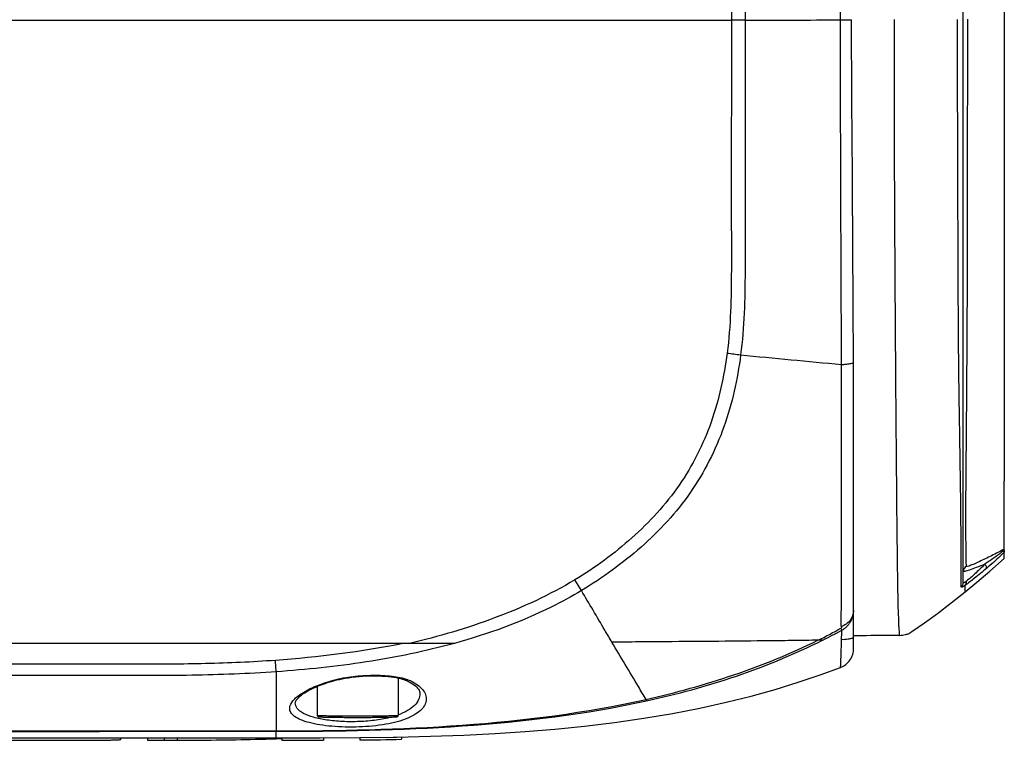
# Model space of a CAD drawing. Header units: millimetres. Extents: x 5828 to 6704, y 123 to 421.
# Tile 144 of 256: x 6387.17 to 6391.43, y 299.38 to 302.5. Entities that reach past the tile are written whole.
import ezdxf

# ---------------------------------------------------------------- set-up
doc = ezdxf.new("R2010")
doc.units = ezdxf.units.MM
doc.layers.add('外形图', color=7, linetype='Continuous')

msp = doc.modelspace()

# ---------------------------------------------------------------- linework, layer by layer
at = {"layer": '外形图', "linetype": 'ByBlock'}
for p, q in [((6391.2545, 300.0637), (6391.2545, 304.9974)), ((6391.432, 304.8711), (6391.432, 300.5034)), ((6390.7222, 302.5006), (6390.7697, 302.5007)), ((6390.7795, 299.7789), (6390.7795, 300.8089)), ((6391.432, 300.1676), (6391.432, 300.5034)), ((6391.432, 300.2028), (6391.432, 300.1953)), ((6389.601, 300.0289), (6389.5727, 300.0755)), ((6391.2626, 300.0234), (6391.262, 300.0517)), ((6390.7795, 299.9424), (6390.7794, 299.9403)), ((6388.2795, 299.6774), (6388.2795, 299.4215)), ((6388.807, 299.6505), (6388.807, 299.4879)), ((6388.457, 299.6143), (6388.457, 299.4879)), ((6388.2795, 299.4215), (6388.2795, 299.4198)), ((6388.2795, 299.3907), (6388.2795, 299.4198)), ((6388.7849, 299.3943), (6388.8009, 299.3946)), ((6388.8213, 299.395), (6388.8213, 299.385)), ((6381.7318, 299.3907), (6388.2795, 299.3907)), ((6387.6059, 299.3849), (6387.6059, 299.3907)), ((6387.7213, 299.3907), (6387.7213, 299.3807)), ((6387.7213, 299.3807), (6387.7933, 299.3807)), ((6387.7933, 299.3907), (6387.7933, 299.3807)), ((6387.8495, 299.3908), (6387.8495, 299.3808)), ((6388.2795, 299.3907), (6388.4698, 299.3911)), ((6388.2795, 299.3873), (6388.3038, 299.3879)), ((6388.3038, 299.3908), (6388.3038, 299.3808)), ((6388.4698, 299.3911), (6388.6413, 299.3923)), ((6388.4833, 299.3911), (6388.4833, 299.3811)), ((6388.6413, 299.3923), (6388.7849, 299.3943)), ((6388.6413, 299.3922), (6388.6413, 299.3822))]:
    msp.add_line(p, q, dxfattribs=at)
for points in [[(6391.2626, 300.0234), (6391.3132, 300.0652), (6391.3694, 300.113), (6391.432, 300.1676)], [(6391.0179, 299.8432), (6391.0312, 299.8519), (6391.0861, 299.8892), (6391.1431, 299.9304), (6391.2022, 299.9753), (6391.2626, 300.0234)], [(6390.7229, 299.6964), (6390.7279, 299.6986), (6390.7339, 299.7016), (6390.7397, 299.7051), (6390.7452, 299.709), (6390.7503, 299.7133), (6390.7551, 299.718), (6390.7596, 299.723), (6390.7636, 299.7284), (6390.7672, 299.734), (6390.7704, 299.7399), (6390.7732, 299.7461), (6390.7754, 299.7524), (6390.7772, 299.7589), (6390.7784, 299.7655), (6390.7792, 299.7721), (6390.7795, 299.7789)], [(6388.8009, 299.3946), (6388.9473, 299.3983), (6389.0919, 299.4036), (6389.2277, 299.4104), (6389.3576, 299.419), (6389.4853, 299.4294), (6389.6141, 299.4423), (6389.7437, 299.458), (6389.8715, 299.4764), (6389.9951, 299.4972), (6390.1136, 299.5201), (6390.227, 299.5452), (6390.3357, 299.5722), (6390.4399, 299.6011), (6390.5398, 299.6318), (6390.6353, 299.6641), (6390.7229, 299.6964)], [(6388.5322, 299.6397), (6388.5417, 299.6421), (6388.5531, 299.6447), (6388.5653, 299.6473), (6388.5783, 299.6496), (6388.5921, 299.6518), (6388.6067, 299.6538), (6388.6221, 299.6556), (6388.6381, 299.6571), (6388.6547, 299.6583), (6388.6717, 299.6592), (6388.6887, 299.6597), (6388.7053, 299.6598), (6388.7213, 299.6595), (6388.7366, 299.6589), (6388.7509, 299.6581), (6388.7642, 299.6569), (6388.7765, 299.6555), (6388.7879, 299.654), (6388.7983, 299.6522), (6388.8079, 299.6503), (6388.8166, 299.6483), (6388.8246, 299.6461), (6388.8317, 299.6439), (6388.8375, 299.6418)], [(6388.3618, 299.5432), (6388.362, 299.5452), (6388.3627, 299.5478), (6388.3641, 299.5508), (6388.3661, 299.5543), (6388.3689, 299.5581), (6388.3723, 299.5622), (6388.3766, 299.5666), (6388.3818, 299.5713), (6388.3879, 299.5763), (6388.3948, 299.5814), (6388.4026, 299.5866), (6388.4113, 299.5919), (6388.4207, 299.5972), (6388.4309, 299.6025), (6388.4418, 299.6077), (6388.4534, 299.6128), (6388.4656, 299.6179), (6388.4782, 299.6227), (6388.4914, 299.6274), (6388.505, 299.6318), (6388.5189, 299.636), (6388.5322, 299.6397)], [(6388.8375, 299.6418), (6388.8459, 299.6383), (6388.8544, 299.6344), (6388.8623, 299.6302), (6388.8696, 299.6258), (6388.8761, 299.6213), (6388.8819, 299.6167), (6388.8869, 299.612), (6388.8913, 299.6071), (6388.8949, 299.6023), (6388.8977, 299.5974), (6388.8998, 299.5926), (6388.901, 299.5879), (6388.9015, 299.5833)]]:
    msp.add_lwpolyline(points, dxfattribs=at)
for centre, radius, start, end in [((6390.2463, 288.8012), 13.6973, 89.73478, 89.98448), ((6389.7419, 456.493), 153.9956, 270.211271, 270.364748), ((6392.8184, 320.3195), 19.4347, 262.35137, 262.52554), ((6407.713, 480.0863), 179.8822, 264.441796, 264.581454), ((6359.1124, 300.8361), 31.6671, 359.9508, 0.32822), ((6391.2794, 300.112), 0.0249, 117.4156, 179.9541), ((6389.5002, 302.0789), 2.5289, 296.4073, 298.9404), ((6389.4369, 302.2275), 2.6989, 296.6029, 298.5829), ((6378.665, 300.1068), 12.0657, 358.62849, 358.81642), ((6387.8007, 316.797), 17.4163, 270.16058, 271.2782), ((6387.8096, 316.4253), 17.0445, 271.27617, 271.57966), ((6388.3038, 346.5549), 47.1741, 270.00008, 270.2181), ((6388.4683, 316.5061), 17.1248, 270.57903, 271.18134)]:
    msp.add_arc(centre, radius, start, end, dxfattribs=at)
for points, knots in [([(6390.2439, 303.7984), (6390.249, 303.6902), (6390.2513, 303.4734), (6390.2504, 303.1484), (6390.2501, 302.8234), (6390.2501, 302.6067), (6390.25, 302.4984)], [0, 0, 0, 0, 0.249995, 0.500008, 0.750012, 1, 1, 1, 1]), ([(6390.3039, 303.7986), (6390.3068, 303.7445), (6390.3093, 303.6362), (6390.3095, 303.4195), (6390.3096, 303.1486), (6390.3095, 302.8235), (6390.3095, 302.6068), (6390.3097, 302.4985)], [0, 0, 0, 0, 0.124994, 0.249997, 0.500007, 0.750012, 1, 1, 1, 1]), ([(6390.7222, 302.5006), (6390.7228, 302.7176), (6390.7231, 303.043), (6390.725, 303.4767), (6390.7257, 303.6934), (6390.7254, 303.8016)], [0, 0, 0, 0, 0.500397, 0.750346, 1, 1, 1, 1]), ([(6382.8026, 302.5009), (6383.423, 302.5005), (6385.9055, 302.4991), (6388.388, 302.4986), (6390.25, 302.4984)], [0, 0, 0, 0, 0.249929, 1, 1, 1, 1]), ([(6390.25, 302.4984), (6390.25, 302.3782), (6390.25, 302.138), (6390.2497, 301.8376), (6390.2498, 301.5974), (6390.2504, 301.4172), (6390.2484, 301.2372), (6390.2398, 301.1172), (6390.2317, 301.0577)], [0, 0, 0, 0, 0.250081, 0.500122, 0.625125, 0.750114, 0.875082, 1, 1, 1, 1]), ([(6390.3097, 302.4985), (6390.3097, 302.3777), (6390.3097, 302.136), (6390.3092, 301.834), (6390.3094, 301.5924), (6390.31, 301.3511), (6390.306, 301.1695), (6390.2902, 301.0498)], [0, 0, 0, 0, 0.250129, 0.500209, 0.625224, 0.750221, 1, 1, 1, 1]), ([(6390.7267, 301.0079), (6390.7267, 301.1319), (6390.7256, 301.3802), (6390.7235, 301.8777), (6390.7228, 302.2513), (6390.7222, 302.5006)], [0, 0, 0, 0, 0.249177, 0.499021, 1, 1, 1, 1]), ([(6390.779, 301.0175), (6390.7783, 301.1404), (6390.7771, 301.325), (6390.7757, 301.5714), (6390.7748, 301.7569), (6390.7737, 301.9425), (6390.772, 302.0974), (6390.7716, 302.2214), (6390.7714, 302.3455), (6390.7692, 302.4386), (6390.7697, 302.5007)], [0, 0, 0, 0, 0.248549, 0.373374, 0.498446, 0.623644, 0.748955, 0.811704, 0.874471, 1, 1, 1, 1]), ([(6390.9784, 299.8346), (6390.9759, 299.8751), (6390.9728, 299.9459), (6390.9707, 300.0648), (6390.968, 300.2744), (6390.9649, 300.6089), (6390.9614, 301.0554), (6390.9573, 301.694), (6390.9559, 302.1777), (6390.9559, 302.5013)], [0, 0, 0, 0, 0.045701, 0.079639, 0.133792, 0.28155, 0.455872, 0.636048, 1, 1, 1, 1]), ([(6391.2452, 300.0443), (6391.246, 300.3005), (6391.24, 300.6239), (6391.2343, 301.0168), (6391.233, 301.224), (6391.2322, 301.4346), (6391.2306, 301.8607), (6391.2295, 302.2163), (6391.2295, 302.5013)], [0, 0, 0, 0, 0.31284, 0.394821, 0.479798, 0.565767, 0.652084, 1, 1, 1, 1]), ([(6391.2679, 300.1341), (6391.2667, 300.1875), (6391.2651, 300.3214), (6391.2667, 300.5699), (6391.2716, 301.0322), (6391.2726, 301.5505), (6391.2732, 302.0229), (6391.2735, 302.2966), (6391.2745, 302.434), (6391.2744, 302.5027)], [0, 0, 0, 0, 0.067696, 0.169595, 0.314701, 0.653267, 0.826059, 0.912893, 1, 1, 1, 1]), ([(6390.2317, 301.0577), (6390.2181, 300.9564), (6390.1753, 300.755), (6390.0356, 300.4776), (6389.8261, 300.25), (6389.6603, 300.1284), (6389.5728, 300.0755)], [0, 0, 0, 0, 0.250079, 0.499828, 0.74977, 1, 1, 1, 1]), ([(6390.2902, 301.0498), (6390.2767, 300.9442), (6390.2306, 300.7345), (6390.0848, 300.446), (6389.866, 300.2089), (6389.6919, 300.0844), (6389.601, 300.0289)], [0, 0, 0, 0, 0.250115, 0.499896, 0.749765, 1, 1, 1, 1]), ([(6390.7267, 301.0077), (6390.7333, 301.0081), (6390.7452, 301.0091), (6390.7611, 301.0112), (6390.7718, 301.0137), (6390.7777, 301.0159), (6390.779, 301.0175)], [0, 0, 0, 0, 0.371448, 0.671835, 0.883908, 1, 1, 1, 1]), ([(6390.7256, 299.8729), (6390.7263, 299.9455), (6390.7284, 300.159), (6390.7264, 300.5373), (6390.7264, 300.843), (6390.7267, 301.0079)], [0, 0, 0, 0, 0.192094, 0.564148, 1, 1, 1, 1]), ([(6391.432, 300.2085), (6391.4138, 300.1986), (6391.3864, 300.1844), (6391.3503, 300.1666), (6391.3248, 300.1546), (6391.3034, 300.1448), (6391.2845, 300.1374), (6391.2763, 300.1341), (6391.2679, 300.1327), (6391.2679, 300.1341)], [0, 0, 0, 0, 0.341963, 0.510984, 0.668556, 0.805539, 0.911792, 0.977892, 1, 1, 1, 1]), ([(6391.432, 300.2038), (6391.4253, 300.1988), (6391.3976, 300.1781), (6391.3695, 300.1579), (6391.3478, 300.1431)], [0, 0, 0, 0, 0.240406, 1, 1, 1, 1]), ([(6391.432, 300.1953), (6391.426, 300.1895), (6391.4008, 300.1655), (6391.3749, 300.1424), (6391.3548, 300.1252)], [0, 0, 0, 0, 0.239929, 1, 1, 1, 1]), ([(6391.3478, 300.1431), (6391.3355, 300.1382), (6391.3133, 300.1294), (6391.287, 300.1199), (6391.2707, 300.1144), (6391.262, 300.1123), (6391.2578, 300.111), (6391.2545, 300.1114), (6391.2545, 300.112)], [0, 0, 0, 0, 0.401649, 0.723361, 0.842809, 0.929507, 0.981164, 1, 1, 1, 1]), ([(6391.3548, 300.1252), (6391.3377, 300.1106), (6391.3073, 300.0854), (6391.276, 300.0612), (6391.262, 300.0517)], [0, 0, 0, 0, 0.571097, 1, 1, 1, 1]), ([(6391.3478, 300.1431), (6391.3334, 300.1288), (6391.3076, 300.104), (6391.2809, 300.08), (6391.2687, 300.0705)], [0, 0, 0, 0, 0.566228, 1, 1, 1, 1]), ([(6391.3548, 300.1252), (6391.3554, 300.1259), (6391.3555, 300.1285), (6391.3534, 300.1347), (6391.3503, 300.1396), (6391.3478, 300.1431)], [0, 0, 0, 0, 0.133778, 0.349214, 1, 1, 1, 1]), ([(6389.5728, 300.0755), (6389.4625, 300.0099), (6389.2281, 299.9012), (6388.9809, 299.8297), (6388.856, 299.8001)], [0, 0, 0, 0, 0.499792, 1, 1, 1, 1]), ([(6391.262, 300.0517), (6391.2596, 300.0501), (6391.2551, 300.0474), (6391.2511, 300.0449), (6391.2452, 300.0429), (6391.2452, 300.0443)], [0, 0, 0, 0, 0.451672, 0.770689, 1, 1, 1, 1]), ([(6391.2687, 300.0705), (6391.2667, 300.069), (6391.2633, 300.0666), (6391.2592, 300.0639), (6391.2567, 300.063), (6391.2553, 300.0625), (6391.2545, 300.0632), (6391.2545, 300.0637)], [0, 0, 0, 0, 0.441515, 0.750535, 0.85288, 0.92177, 1, 1, 1, 1]), ([(6391.2619, 300.0516), (6391.2657, 300.0549), (6391.2689, 300.0618), (6391.2688, 300.0687), (6391.2687, 300.0705)], [0, 0, 0, 0, 0.734778, 1, 1, 1, 1]), ([(6389.601, 300.0289), (6389.5583, 300.0033), (6389.3834, 299.9086), (6389.195, 299.84), (6389.0513, 299.8006)], [0, 0, 0, 0, 0.25017, 1, 1, 1, 1]), ([(6389.733, 299.8056), (6389.7226, 299.8231), (6389.6785, 299.8975), (6389.6347, 299.972), (6389.601, 300.0289)], [0, 0, 0, 0, 0.235788, 1, 1, 1, 1]), ([(6390.7794, 299.9403), (6390.779, 299.9259), (6390.7671, 299.8956), (6390.7403, 299.8784), (6390.7256, 299.8731)], [0, 0, 0, 0, 0.47912, 1, 1, 1, 1]), ([(6390.728, 299.8577), (6390.7317, 299.8599), (6390.7394, 299.8638), (6390.7492, 299.8723), (6390.7578, 299.882), (6390.7676, 299.8958), (6390.7771, 299.9148), (6390.7791, 299.9317), (6390.7793, 299.9402)], [0, 0, 0, 0, 0.125882, 0.253041, 0.380624, 0.508141, 0.749803, 1, 1, 1, 1]), ([(6390.7239, 299.8659), (6390.7251, 299.8664), (6390.7269, 299.868), (6390.7284, 299.8702), (6390.7294, 299.872), (6390.7287, 299.8733), (6390.7271, 299.873), (6390.726, 299.8732), (6390.7256, 299.8729)], [0, 0, 0, 0, 0.30478, 0.560864, 0.667635, 0.748569, 0.860943, 1, 1, 1, 1]), ([(6390.7239, 299.8659), (6390.7244, 299.8649), (6390.7259, 299.8622), (6390.7273, 299.8595), (6390.7281, 299.8576)], [0, 0, 0, 0, 0.339585, 1, 1, 1, 1]), ([(6388.829, 299.8001), (6388.2573, 299.8003), (6387.1139, 299.8005), (6385.6847, 299.801), (6384.5414, 299.8015), (6383.6841, 299.8019), (6382.827, 299.8025), (6381.97, 299.8031), (6381.1132, 299.8037), (6380.3994, 299.8044), (6379.8285, 299.8049), (6379.4004, 299.8054), (6378.9724, 299.8059), (6378.5454, 299.8063), (6378.125, 299.807), (6377.7222, 299.8092), (6377.4041, 299.8122), (6377.1695, 299.8152), (6377.0124, 299.8178), (6376.8701, 299.8205), (6376.7439, 299.8235), (6376.635, 299.8266), (6376.5555, 299.8295), (6376.5014, 299.832), (6376.4681, 299.8337), (6376.4399, 299.8355), (6376.4165, 299.8373), (6376.3985, 299.8391), (6376.3848, 299.8408), (6376.3778, 299.8424), (6376.3729, 299.8438), (6376.3729, 299.8449)], [0, 0, 0, 0, 0.137683, 0.275352, 0.344178, 0.412995, 0.481801, 0.550594, 0.61937, 0.688125, 0.722494, 0.756856, 0.79121, 0.825557, 0.859693, 0.892447, 0.922576, 0.936297, 0.948948, 0.960409, 0.970574, 0.979347, 0.986644, 0.989715, 0.992391, 0.994669, 0.996546, 0.998017, 0.99908, 0.999735, 1, 1, 1, 1]), ([(6390.7272, 299.818), (6390.7369, 299.8175), (6390.7519, 299.8182), (6390.7677, 299.8216), (6390.7748, 299.8239), (6390.7777, 299.8249), (6390.7795, 299.8264), (6390.7795, 299.8274)], [0, 0, 0, 0, 0.539618, 0.819563, 0.896965, 0.947343, 1, 1, 1, 1]), ([(6390.9784, 299.8346), (6390.9616, 299.8345), (6390.8953, 299.8341), (6390.829, 299.8337), (6390.7794, 299.8333)], [0, 0, 0, 0, 0.252897, 1, 1, 1, 1]), ([(6390.9784, 299.8346), (6390.9869, 299.8358), (6390.9985, 299.8375), (6391.0115, 299.8406), (6391.0163, 299.8422), (6391.0179, 299.8432)], [0, 0, 0, 0, 0.638197, 0.859538, 1, 1, 1, 1]), ([(6389.0513, 299.8006), (6388.9255, 299.7661), (6388.6694, 299.7133), (6388.4096, 299.6867), (6388.2795, 299.6774)], [0, 0, 0, 0, 0.49989, 1, 1, 1, 1]), ([(6389.0516, 299.8006), (6389.0194, 299.7998), (6388.9543, 299.8006), (6388.8892, 299.8), (6388.8563, 299.8002)], [0, 0, 0, 0, 0.494616, 1, 1, 1, 1]), ([(6390.6249, 299.8139), (6390.5907, 299.8136), (6390.5214, 299.8125), (6390.3782, 299.811), (6390.1924, 299.8091), (6390.0031, 299.8078), (6389.8489, 299.8064), (6389.7716, 299.8062), (6389.733, 299.8056)], [0, 0, 0, 0, 0.115016, 0.233374, 0.481405, 0.740047, 0.870231, 1, 1, 1, 1]), ([(6389.8808, 299.558), (6389.8696, 299.5763), (6389.82, 299.6587), (6389.7714, 299.7416), (6389.733, 299.8056)], [0, 0, 0, 0, 0.22343, 1, 1, 1, 1]), ([(6389.8808, 299.558), (6390.0089, 299.5869), (6390.2626, 299.657), (6390.5071, 299.7556), (6390.6248, 299.814)], [0, 0, 0, 0, 0.500071, 1, 1, 1, 1]), ([(6389.8819, 299.5514), (6390.0136, 299.5804), (6390.2745, 299.6511), (6390.5249, 299.754), (6390.6454, 299.8144)], [0, 0, 0, 0, 0.500059, 1, 1, 1, 1]), ([(6390.6454, 299.8144), (6390.6441, 299.8143), (6390.6373, 299.814), (6390.6305, 299.8141), (6390.6249, 299.8139)], [0, 0, 0, 0, 0.188429, 1, 1, 1, 1]), ([(6390.7229, 299.6964), (6390.723, 299.6965), (6390.7228, 299.6974), (6390.7232, 299.6986), (6390.7232, 299.7011), (6390.7234, 299.7043), (6390.7236, 299.7086), (6390.724, 299.7161), (6390.7245, 299.728), (6390.7251, 299.745), (6390.7258, 299.7659), (6390.7265, 299.7907), (6390.727, 299.8085), (6390.7272, 299.818)], [0, 0, 0, 0, 0.004104, 0.015867, 0.03533, 0.06252, 0.097464, 0.140186, 0.249063, 0.389334, 0.561162, 0.764682, 1, 1, 1, 1]), ([(6388.2754, 299.7268), (6388.1749, 299.7193), (6387.9734, 299.7107), (6387.671, 299.7096), (6387.3686, 299.7106), (6386.9653, 299.7101), (6386.4614, 299.7106), (6385.8566, 299.7106), (6385.2518, 299.7109), (6384.4456, 299.7112), (6383.438, 299.7117), (6382.2291, 299.7125), (6381.0206, 299.7134), (6379.8126, 299.7145), (6379.0074, 299.7152), (6378.605, 299.7156)], [0, 0, 0, 0, 0.031268, 0.062538, 0.093809, 0.12508, 0.187619, 0.250155, 0.312688, 0.375217, 0.500257, 0.625267, 0.750237, 0.875153, 1, 1, 1, 1]), ([(6388.2795, 299.6774), (6388.2792, 299.6802), (6388.2777, 299.6967), (6388.2764, 299.7132), (6388.2754, 299.7268)], [0, 0, 0, 0, 0.172085, 1, 1, 1, 1]), ([(6388.2795, 299.6774), (6388.1578, 299.6688), (6387.914, 299.6598), (6387.5481, 299.6611), (6387.1823, 299.6608), (6386.6945, 299.6611), (6386.0848, 299.6611), (6385.3532, 299.6614), (6384.6217, 299.6617), (6383.6464, 299.6621), (6382.9151, 299.6625), (6382.4275, 299.6628)], [0, 0, 0, 0, 0.062506, 0.12502, 0.187534, 0.250047, 0.375067, 0.50008, 0.625082, 0.750072, 1, 1, 1, 1]), ([(6388.5277, 299.6412), (6388.5553, 299.6486), (6388.6121, 299.6586), (6388.6969, 299.6639), (6388.7768, 299.6606), (6388.8276, 299.6514), (6388.8496, 299.6428)], [0, 0, 0, 0, 0.263062, 0.529975, 0.782456, 1, 1, 1, 1]), ([(6388.3375, 299.52), (6388.3378, 299.5314), (6388.348, 299.5497), (6388.3682, 299.5691), (6388.4003, 299.5922), (6388.4536, 299.6183), (6388.5012, 299.6341), (6388.5277, 299.6412)], [0, 0, 0, 0, 0.146337, 0.244238, 0.360969, 0.64915, 1, 1, 1, 1]), ([(6388.5277, 299.6412), (6388.5281, 299.6409), (6388.5293, 299.6399), (6388.5311, 299.6394), (6388.5322, 299.6397)], [0, 0, 0, 0, 0.305894, 1, 1, 1, 1]), ([(6388.8496, 299.6428), (6388.8486, 299.6423), (6388.8448, 299.6408), (6388.8403, 299.6407), (6388.8375, 299.6418)], [0, 0, 0, 0, 0.271532, 1, 1, 1, 1]), ([(6388.8496, 299.6428), (6388.8615, 299.6382), (6388.8828, 299.628), (6388.9086, 299.608), (6388.925, 299.5855), (6388.929, 299.5687), (6388.9291, 299.5609)], [0, 0, 0, 0, 0.318955, 0.584209, 0.805331, 1, 1, 1, 1]), ([(6388.9015, 299.5833), (6388.9016, 299.5743), (6388.8971, 299.5548), (6388.8776, 299.5291), (6388.8466, 299.5068), (6388.8212, 299.4956), (6388.807, 299.4905)], [0, 0, 0, 0, 0.191941, 0.410798, 0.677024, 1, 1, 1, 1]), ([(6388.2795, 299.4215), (6388.5478, 299.4219), (6389.0844, 299.4319), (6389.6191, 299.4992), (6389.8808, 299.558)], [0, 0, 0, 0, 0.500173, 1, 1, 1, 1]), ([(6388.2795, 299.4198), (6388.5479, 299.4199), (6389.0847, 299.4289), (6389.6199, 299.4939), (6389.8819, 299.5514)], [0, 0, 0, 0, 0.500179, 1, 1, 1, 1]), ([(6388.9291, 299.5609), (6388.9291, 299.5529), (6388.9252, 299.5359), (6388.9087, 299.5129), (6388.8826, 299.4925), (6388.8317, 299.467), (6388.7487, 299.4464), (6388.6572, 299.4379), (6388.5789, 299.4375), (6388.5219, 299.4406), (6388.4697, 299.4468), (6388.4243, 299.4559), (6388.3874, 299.4677), (6388.3598, 299.4819), (6388.3416, 299.4991), (6388.3374, 299.5135), (6388.3375, 299.52)], [0, 0, 0, 0, 0.035628, 0.076016, 0.124705, 0.183463, 0.330747, 0.505913, 0.596001, 0.682692, 0.762435, 0.832334, 0.890446, 0.936187, 0.971042, 1, 1, 1, 1]), ([(6388.7783, 299.4814), (6388.7567, 299.4755), (6388.7107, 299.4667), (6388.6397, 299.4607), (6388.5678, 299.4609), (6388.5009, 299.4669), (6388.4438, 299.478), (6388.4044, 299.492), (6388.3817, 299.5065), (6388.3702, 299.5177), (6388.3631, 299.53), (6388.3617, 299.5389), (6388.3618, 299.5432)], [0, 0, 0, 0, 0.14976, 0.312491, 0.476567, 0.629727, 0.761508, 0.865313, 0.906429, 0.941231, 0.971504, 1, 1, 1, 1]), ([(6389.8808, 299.558), (6389.8809, 299.5572), (6389.8813, 299.555), (6389.8817, 299.5529), (6389.8819, 299.5514)], [0, 0, 0, 0, 0.357906, 1, 1, 1, 1]), ([(6388.457, 299.4879), (6388.457, 299.4819), (6388.4751, 299.482), (6388.4907, 299.4812), (6388.5227, 299.4807), (6388.5694, 299.4801), (6388.6101, 299.48), (6388.632, 299.48)], [0, 0, 0, 0, 0.10226, 0.190991, 0.311196, 0.626641, 1, 1, 1, 1]), ([(6388.632, 299.4849), (6388.6206, 299.4849), (6388.5983, 299.4849), (6388.5659, 299.4851), (6388.536, 299.4854), (6388.5098, 299.4857), (6388.4908, 299.4861), (6388.4781, 299.4865), (6388.4708, 299.4867), (6388.4651, 299.487), (6388.4607, 299.4872), (6388.4587, 299.4877), (6388.457, 299.4876), (6388.457, 299.4879)], [0, 0, 0, 0, 0.194975, 0.382459, 0.55525, 0.706712, 0.831029, 0.881472, 0.923434, 0.956514, 0.980403, 0.994893, 1, 1, 1, 1]), ([(6388.632, 299.48), (6388.6539, 299.48), (6388.6946, 299.4801), (6388.7412, 299.4807), (6388.7732, 299.4812), (6388.7889, 299.482), (6388.807, 299.4819), (6388.807, 299.4879)], [0, 0, 0, 0, 0.373375, 0.688828, 0.809031, 0.897758, 1, 1, 1, 1]), ([(6388.807, 299.4879), (6388.807, 299.4876), (6388.8052, 299.4877), (6388.8033, 299.4872), (6388.7988, 299.487), (6388.7932, 299.4867), (6388.7858, 299.4865), (6388.7732, 299.4861), (6388.7541, 299.4857), (6388.7279, 299.4854), (6388.6981, 299.4851), (6388.6657, 299.4849), (6388.6433, 299.4849), (6388.632, 299.4849)], [0, 0, 0, 0, 0.005107, 0.019597, 0.043486, 0.076566, 0.118528, 0.168971, 0.293288, 0.44475, 0.617541, 0.805025, 1, 1, 1, 1]), ([(6380.1018, 299.4147), (6380.783, 299.4157), (6382.1457, 299.4176), (6384.1899, 299.4196), (6385.8937, 299.4207), (6387.257, 299.4213), (6387.9386, 299.421), (6388.2795, 299.4215)], [0, 0, 0, 0, 0.249901, 0.499887, 0.749929, 0.874963, 1, 1, 1, 1]), ([(6380.1102, 299.4122), (6381.4714, 299.4145), (6383.5135, 299.4173), (6386.2366, 299.4195), (6387.5985, 299.4195), (6388.2795, 299.4198)], [0, 0, 0, 0, 0.499882, 0.749926, 1, 1, 1, 1]), ([(6386.6719, 299.3848), (6386.6719, 299.3842), (6386.6757, 299.3839), (6386.6807, 299.3831), (6386.6924, 299.3828), (6386.7077, 299.3822), (6386.7281, 299.3819), (6386.7526, 299.3815), (6386.7811, 299.3813), (6386.8255, 299.3811), (6386.8877, 299.3809), (6386.9686, 299.3808), (6387.0557, 299.3808), (6387.1461, 299.3808), (6387.2364, 299.3808), (6387.3236, 299.3808), (6387.4042, 299.3808), (6387.4656, 299.381), (6387.5085, 299.3813), (6387.5349, 299.3815), (6387.5569, 299.3819), (6387.5745, 299.3823), (6387.588, 299.3828), (6387.5973, 299.3833), (6387.6029, 299.3838), (6387.6051, 299.3843), (6387.6059, 299.3847), (6387.6059, 299.3849)], [0, 0, 0, 0, 0.001973, 0.008449, 0.020212, 0.037071, 0.058801, 0.08518, 0.115795, 0.150109, 0.227952, 0.315454, 0.409771, 0.507645, 0.605507, 0.699873, 0.787398, 0.864242, 0.897072, 0.925321, 0.948837, 0.967674, 0.981988, 0.991983, 0.997879, 0.999371, 1, 1, 1, 1]), ([(6387.7933, 299.3807), (6387.7987, 299.3807), (6387.8174, 299.3807), (6387.8361, 299.3807), (6387.8495, 299.3808)], [0, 0, 0, 0, 0.284558, 1, 1, 1, 1])]:
    msp.add_open_spline(points, degree=3, knots=knots, dxfattribs=at)
for points in [[(6391.2452, 300.0443), (6391.2508, 300.0488), (6391.2545, 300.0565), (6391.2545, 300.0637)], [(6388.829, 299.8001), (6388.6466, 299.7629), (6388.4611, 299.7401), (6388.2754, 299.7268)], [(6388.856, 299.8001), (6388.847, 299.8002), (6388.838, 299.8001), (6388.829, 299.8001)]]:
    msp.add_open_spline(points, degree=3, dxfattribs=at)

doc.saveas('drawing.dxf')
